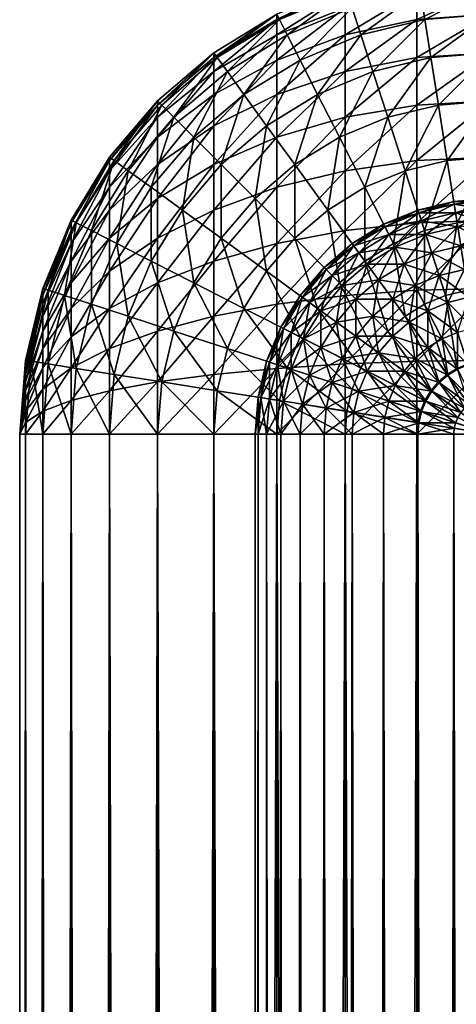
# Model space of a CAD drawing. Header units: inches. Extents: x 0 to 88, y -93 to 0.
# Tile 5 of 183: x 0 to 1.9, y -6.4 to -2.2. Entities that reach past the tile are written whole.
import ezdxf

# ---------------------------------------------------------------- set-up
doc = ezdxf.new("R2010")
doc.units = ezdxf.units.IN
doc.header["$MEASUREMENT"] = 0
doc.layers.get('0').update_dxf_attribs({"true_color": 0x5890e1})

msp = doc.modelspace()

# ---------------------------------------------------------------- meshes
at = {"color": 46, "true_color": 0x866e08}
mesh = msp.add_polyface(dxfattribs=at)
corners = [(1.7469, -2.4019, 0.8244), (1.5, -2.4612, 0.8244), (1.7212, -2.2399, 1.092), (2, -2.382, 0.8244), (2, -2.218, 1.092), (2, -2.0979, 1.382), (1.7024, -2.1213, 1.382), (1.4493, -2.3052, 1.092), (1.4122, -2.191, 1.382), (1.191, -2.4122, 1.092), (1.1365, -2.3052, 1.382), (0.9526, -2.5583, 1.092), (1.691, -2.0489, 1.6871), (1.3896, -2.1213, 1.6871), (1.1032, -2.2399, 1.6871), (0.882, -2.4612, 1.382), (0.8389, -2.4019, 1.6871), (1.6871, -2.0246, 2), (1.382, -2.0979, 2), (1.092, -2.218, 2), (0.8244, -2.382, 2), (1.382, -2.0979, 58), (1.092, -2.218, 58), (0.8244, -2.382, 58), (0.8244, -2.4019, 58.2531), (0.8244, -2.4612, 58.5), (1.092, -2.2399, 58.2788), (1.092, -2.3052, 58.5507), (0.8244, -2.5583, 58.7346), (1.092, -2.4122, 58.809), (1.382, -2.1213, 58.2976), (1.382, -2.191, 58.5878), (1.382, -2.3052, 58.8635), (1.092, -2.5583, 59.0474), (1.6871, -2.0489, 58.309), (1.6871, -2.1213, 58.6104), (1.6871, -2.2399, 58.8968), (1.382, -2.4612, 59.118), (1.6871, -2.4019, 59.1611), (2, -2.0979, 58.618), (2, -2.218, 58.908), (2, -2.382, 59.1756)]
mesh.append_faces([[corners[k] for k in face] for face in [(0, 1, 2), (3, 0, 4), (4, 0, 2), (4, 2, 5), (6, 7, 8), (8, 7, 9), (8, 9, 10), (10, 9, 11), (12, 6, 8), (12, 8, 13), (13, 8, 10), (13, 10, 14), (14, 10, 15), (14, 15, 16), (17, 13, 18), (18, 13, 14), (18, 14, 19), (19, 14, 16), (19, 16, 20), (6, 5, 2), (6, 2, 7), (7, 2, 1), (21, 18, 19), (21, 19, 22), (22, 19, 20), (22, 20, 23), (24, 25, 26), (23, 24, 22), (22, 24, 26), (22, 26, 21), (27, 28, 29), (30, 27, 31), (31, 27, 29), (31, 29, 32), (32, 29, 33), (34, 30, 31), (34, 31, 35), (35, 31, 32), (35, 32, 36), (36, 32, 37), (36, 37, 38), (39, 35, 36), (39, 36, 40), (40, 36, 38), (40, 38, 41), (30, 21, 26), (30, 26, 27), (27, 26, 25)]], dxfattribs={"color": 46})
mesh = msp.add_polyface(dxfattribs=at)
corners = [(2, -3, 2), (2, -3, 58), (1.8436, -3.0123, 2), (1.4663, -2.9526, 0.382), (1.309, -3.0489, 0.382), (1.358, -2.7399, 0.5858), (1.6367, -2.882, 0.382), (1.563, -2.655, 0.5858), (1.5, -2.4612, 0.8244), (1.8161, -2.8389, 0.382), (1.7194, -3.1365, 0.218), (1.7788, -2.6032, 0.5858), (1.7469, -2.4019, 0.8244), (1.2654, -2.5583, 0.8244), (1.1687, -2.8559, 0.5858), (1.0489, -2.691, 0.8244), (1, -3, 0.5858), (0.8559, -2.8559, 0.8244), (2, -3.092, 0.218), (1.858, -3.1032, 0.218), (2, -2.8244, 0.382), (2, -2.5858, 0.5858), (2, -2.382, 0.8244), (1.4493, -2.3052, 1.092), (1.191, -2.4122, 1.092), (0.9526, -2.5583, 1.092), (1.1365, -2.3052, 1.382), (0.882, -2.4612, 1.382), (1.092, -2.4122, 58.809), (0.8244, -2.691, 58.9511), (1.092, -2.5583, 59.0474), (0.8244, -2.8559, 59.1441), (1.092, -2.7399, 59.2601), (0.8244, -3.0489, 59.309), (1.092, -2.9526, 59.4417), (1.382, -2.3052, 58.8635), (1.382, -2.4612, 59.118), (1.382, -2.655, 59.345), (1.382, -2.882, 59.5388), (1.6871, -2.4019, 59.1611), (1.6871, -2.6032, 59.3968), (1.6871, -2.8389, 59.5981), (1.382, -3.1365, 59.6948), (2, -2.382, 59.1756), (2, -2.5858, 59.4142), (2, -2.8244, 59.618), (1.6871, -3.1032, 59.7601), (2, -3.092, 59.782), (1.092, -2.3052, 58.5507), (0.8244, -2.4612, 58.5), (0.8244, -2.5583, 58.7346)]
mesh.append_faces([[corners[k] for k in face] for face in [(0, 1, 2), (3, 4, 5), (6, 3, 7), (7, 3, 5), (7, 5, 8), (9, 10, 6), (9, 6, 11), (11, 6, 7), (11, 7, 12), (12, 7, 8), (13, 14, 15), (15, 14, 16), (15, 16, 17), (18, 19, 20), (20, 19, 9), (20, 9, 21), (21, 9, 11), (21, 11, 22), (22, 11, 12), (23, 13, 24), (24, 13, 15), (24, 15, 25), (25, 15, 17), (26, 25, 27), (23, 8, 13), (13, 8, 5), (13, 5, 14), (14, 5, 4), (28, 29, 30), (30, 31, 32), (32, 33, 34), (35, 30, 36), (36, 30, 32), (36, 32, 37), (37, 32, 34), (37, 34, 38), (39, 36, 37), (39, 37, 40), (40, 37, 38), (40, 38, 41), (41, 38, 42), (43, 39, 40), (43, 40, 44), (44, 40, 41), (44, 41, 45), (45, 41, 46), (45, 46, 47), (48, 49, 50)]], dxfattribs={"color": 46})
mesh = msp.add_polyface(dxfattribs=at)
corners = [(0.9526, -2.5583, 1.092), (0.8559, -2.8559, 0.8244), (0.7399, -2.7399, 1.092), (0.691, -3.0489, 0.8244), (0.5583, -2.9526, 1.092), (0.882, -2.4612, 1.382), (0.655, -2.655, 1.382), (0.4612, -2.882, 1.382), (0.8389, -2.4019, 1.6871), (0.6032, -2.6032, 1.6871), (0.4019, -2.8389, 1.6871), (0.3052, -3.1365, 1.382), (0.8244, -2.382, 2), (0.5858, -2.5858, 2), (0.382, -2.8244, 2), (0.2399, -3.1032, 1.6871), (0.218, -3.092, 2), (0.8244, -2.382, 58), (0.5858, -2.5858, 58), (0.382, -2.8244, 58), (0.218, -3.092, 58), (0.382, -2.9526, 58.5337), (0.382, -3.0489, 58.691), (0.5858, -2.7399, 58.642), (0.382, -2.882, 58.3633), (0.5858, -2.655, 58.437), (0.8244, -2.4612, 58.5), (0.382, -2.8389, 58.1839), (0.218, -3.1365, 58.2806), (0.5858, -2.6032, 58.2212), (0.8244, -2.4019, 58.2531), (0.8244, -2.5583, 58.7346), (0.5858, -2.8559, 58.8313), (0.8244, -2.691, 58.9511), (0.5858, -3, 59), (0.8244, -2.8559, 59.1441), (0.218, -3.1032, 58.142), (1.092, -2.4122, 58.809), (1.092, -2.5583, 59.0474), (1.092, -2.7399, 59.2601), (0.8244, -3.0489, 59.309)]
mesh.append_faces([[corners[k] for k in face] for face in [(0, 1, 2), (2, 1, 3), (2, 3, 4), (5, 0, 2), (5, 2, 6), (6, 2, 4), (6, 4, 7), (8, 5, 6), (8, 6, 9), (9, 6, 7), (9, 7, 10), (10, 7, 11), (12, 8, 9), (12, 9, 13), (13, 9, 10), (13, 10, 14), (14, 10, 15), (14, 15, 16), (17, 12, 13), (17, 13, 18), (18, 13, 14), (18, 14, 19), (19, 14, 16), (19, 16, 20), (21, 22, 23), (24, 21, 25), (25, 21, 23), (25, 23, 26), (27, 28, 24), (27, 24, 29), (29, 24, 25), (29, 25, 30), (30, 25, 26), (31, 32, 33), (33, 32, 34), (33, 34, 35), (20, 36, 19), (19, 36, 27), (19, 27, 18), (18, 27, 29), (18, 29, 17), (17, 29, 30), (37, 31, 33), (38, 33, 35), (39, 35, 40), (31, 26, 23), (31, 23, 32), (32, 23, 22)]], dxfattribs={"color": 46})
mesh = msp.add_polyface(dxfattribs=at)
corners = [(0.8559, -3.1687, 0.5858), (1.0489, -3.309, 0.382), (0.9526, -3.4663, 0.382), (0.7399, -3.358, 0.5858), (0.8559, -2.8559, 0.8244), (1, -3, 0.5858), (0.691, -3.0489, 0.8244), (0.5583, -3.2654, 0.8244), (0.5583, -2.9526, 1.092), (0.4122, -3.191, 1.092), (0.4612, -3.5, 0.8244), (0.4612, -2.882, 1.382), (0.3052, -3.1365, 1.382), (0.3052, -3.4493, 1.092), (0.191, -3.4122, 1.382), (0.4019, -2.8389, 1.6871), (0.2399, -3.1032, 1.6871), (0.1213, -3.3896, 1.6871), (0.218, -3.092, 2), (0.0979, -3.382, 2), (0.218, -3.092, 58), (0.0979, -3.382, 58), (0.218, -3.2654, 58.5337), (0.218, -3.358, 58.642), (0.382, -3.0489, 58.691), (0.218, -3.191, 58.4122), (0.0979, -3.5, 58.3633), (0.382, -2.9526, 58.5337), (0.382, -3.1687, 58.8313), (0.218, -3.4663, 58.7346), (0.382, -3.309, 58.9511), (0.0979, -3.4122, 58.191), (0.0979, -3.4493, 58.2806), (0.218, -3.1365, 58.2806), (0.382, -2.882, 58.3633), (0.5858, -2.8559, 58.8313), (0.5858, -3, 59), (0.5858, -3.1687, 59.1441), (0.382, -3.4663, 59.0474), (0.5858, -3.358, 59.2601), (0.0979, -3.3896, 58.0967), (0.218, -3.1032, 58.142), (0.382, -2.8389, 58.1839), (0.8244, -2.8559, 59.1441), (0.8244, -3.0489, 59.309), (0.8244, -3.2654, 59.4417), (1.092, -2.9526, 59.4417), (1.092, -3.191, 59.5878), (0.8244, -3.5, 59.5388)]
mesh.append_faces([[corners[k] for k in face] for face in [(0, 1, 2), (0, 2, 3), (4, 5, 0), (4, 0, 6), (6, 0, 3), (6, 3, 7), (8, 6, 7), (8, 7, 9), (9, 7, 10), (11, 8, 9), (11, 9, 12), (12, 9, 13), (12, 13, 14), (15, 12, 16), (16, 12, 14), (16, 14, 17), (18, 16, 17), (18, 17, 19), (20, 18, 19), (20, 19, 21), (22, 23, 24), (25, 26, 22), (25, 22, 27), (27, 22, 24), (28, 29, 30), (31, 32, 33), (33, 32, 25), (33, 25, 34), (34, 25, 27), (35, 28, 36), (36, 28, 30), (36, 30, 37), (37, 30, 38), (37, 38, 39), (40, 31, 41), (41, 31, 33), (41, 33, 42), (43, 36, 37), (43, 37, 44), (44, 37, 39), (44, 39, 45), (21, 40, 20), (20, 40, 41), (46, 44, 45), (47, 45, 48), (35, 24, 28), (28, 24, 23), (28, 23, 29)]], dxfattribs={"color": 46})
mesh = msp.add_polyface(dxfattribs=at)
corners = [(1.679, -3.37, 58.7071), (1.5245, -3.3455, 58.5878), (1.6327, -3.2792, 58.5878), (1.4763, -3.2792, 58.454), (1.5955, -3.2061, 58.454), (1.441, -3.2306, 58.309), (1.5682, -3.1526, 58.309), (1.4195, -3.2009, 58.1564), (1.5516, -3.12, 58.1564), (1.7815, -3.3275, 58.7071), (1.75, -3.2306, 58.5878), (1.7247, -3.1526, 58.454), (1.7061, -3.0955, 58.309), (1.6948, -3.0607, 58.1564), (1.546, -3.109, 58), (1.691, -3.0489, 58), (1.8512, -3.0607, 58.309), (1.8455, -3.0245, 58.1564), (1.7247, -3.1526, 1.546), (1.8512, -3.0607, 1.691), (1.7061, -3.0955, 1.691), (1.8455, -3.0245, 1.8436), (1.6948, -3.0607, 1.8436), (1.8436, -3.0123, 2), (1.691, -3.0489, 2), (1.6327, -3.2792, 1.4122), (1.5955, -3.2061, 1.546), (1.5682, -3.1526, 1.691), (1.5516, -3.12, 1.8436), (1.546, -3.109, 2), (1.5844, -3.4279, 1.2929), (1.5245, -3.3455, 1.4122), (1.4763, -3.2792, 1.546), (1.441, -3.2306, 1.691), (1.4195, -3.2009, 1.8436), (1.7815, -3.3275, 1.2929), (1.75, -3.2306, 1.4122), (1.679, -3.37, 1.2929), (1.8436, -3.0123, 58), (1.5878, -3.191, 0.218), (1.6367, -3.5, 0.0979), (1.4663, -3.2654, 0.218), (1.4663, -2.9526, 0.382), (1.809, -3.4122, 0.0979), (1.7194, -3.4493, 0.0979), (1.7194, -3.1365, 0.218), (1.6367, -2.882, 0.382), (1.6871, -2.8389, 59.5981), (1.382, -3.1365, 59.6948), (1.6871, -3.1032, 59.7601), (1.382, -3.4122, 59.809), (1.6871, -3.3896, 59.8787)]
mesh.append_faces([[corners[k] for k in face] for face in [(0, 1, 2), (2, 1, 3), (2, 3, 4), (4, 5, 6), (6, 7, 8), (9, 0, 2), (9, 2, 10), (10, 2, 4), (10, 4, 11), (11, 4, 6), (11, 6, 12), (12, 6, 8), (12, 8, 13), (13, 8, 14), (13, 14, 15), (16, 12, 13), (17, 13, 15), (18, 19, 20), (20, 21, 22), (22, 23, 24), (25, 18, 26), (26, 18, 20), (26, 20, 27), (27, 20, 22), (27, 22, 28), (28, 22, 24), (28, 24, 29), (30, 25, 31), (31, 25, 26), (31, 26, 32), (32, 26, 27), (33, 27, 28), (34, 28, 29), (35, 36, 37), (36, 18, 25), (36, 25, 37), (37, 25, 30), (24, 38, 15), (24, 15, 29), (29, 15, 14), (39, 40, 41), (39, 41, 42), (43, 44, 45), (45, 44, 39), (45, 39, 46), (46, 39, 42), (47, 48, 49), (49, 50, 51)]], dxfattribs={"color": 46})
mesh = msp.add_polyface(dxfattribs=at)
corners = [(1.908, -3.4195, 58.809), (1.7815, -3.3275, 58.7071), (1.8894, -3.3016, 58.7071), (1.75, -3.2306, 58.5878), (1.8734, -3.2009, 58.5878), (1.7247, -3.1526, 58.454), (1.8606, -3.12, 58.454), (1.7061, -3.0955, 58.309), (1.8512, -3.0607, 58.309), (1.6948, -3.0607, 58.1564), (1.8455, -3.0245, 58.1564), (1.691, -3.0489, 58), (1.8436, -3.0123, 58), (2, -3.4122, 58.809), (2, -3.2929, 58.7071), (2, -3.191, 58.5878), (2, -3.109, 58.454), (2, -3.0489, 58.309), (2, -3.0123, 58.1564), (2, -3, 58), (2, -3, 2), (1.8436, -3.0123, 2), (1.8455, -3.0245, 1.8436), (2, -3.0123, 1.8436), (1.8512, -3.0607, 1.691), (2, -3.0489, 1.691), (1.7061, -3.0955, 1.691), (1.6948, -3.0607, 1.8436), (1.8606, -3.12, 1.546), (2, -3.109, 1.546), (1.8734, -3.2009, 1.4122), (2, -3.191, 1.4122), (1.8894, -3.3016, 1.2929), (2, -3.2929, 1.2929), (1.908, -3.4195, 1.191), (1.7815, -3.3275, 1.2929), (1.8184, -3.441, 1.191), (1.75, -3.2306, 1.4122), (1.7247, -3.1526, 1.546), (1.691, -3.0489, 2), (1.9033, -3.3896, 0.0979), (1.809, -3.4122, 0.0979), (1.858, -3.1032, 0.218), (1.7194, -3.1365, 0.218), (1.8161, -2.8389, 0.382), (2, -3.382, 0.0979), (2, -3.092, 0.218), (2, -3.092, 59.782), (1.6871, -3.1032, 59.7601), (1.6871, -3.3896, 59.8787), (2, -3.382, 59.9021)]
mesh.append_faces([[corners[k] for k in face] for face in [(0, 1, 2), (2, 1, 3), (2, 3, 4), (4, 3, 5), (4, 5, 6), (6, 5, 7), (6, 7, 8), (8, 9, 10), (10, 11, 12), (13, 2, 14), (14, 2, 4), (14, 4, 15), (15, 4, 6), (15, 6, 16), (16, 6, 8), (16, 8, 17), (17, 8, 10), (17, 10, 18), (18, 10, 12), (18, 12, 19), (20, 21, 22), (20, 22, 23), (23, 22, 24), (23, 24, 25), (26, 24, 22), (27, 22, 21), (28, 29, 25), (30, 31, 29), (32, 33, 31), (33, 32, 34), (31, 30, 32), (32, 30, 35), (32, 35, 36), (29, 28, 30), (30, 28, 37), (30, 37, 35), (25, 24, 28), (28, 24, 38), (28, 38, 37), (21, 19, 12), (21, 12, 39), (40, 41, 42), (42, 41, 43), (42, 43, 44), (45, 40, 46), (46, 40, 42), (47, 48, 49), (47, 49, 50)]], dxfattribs={"color": 46})
mesh = msp.add_polyface(dxfattribs=at)
corners = [(1.3275, -3.3275, 58.309), (1.2009, -3.4195, 58.1564), (1.3016, -3.3016, 58.1564), (1.191, -3.4122, 58), (1.2929, -3.2929, 58), (1.5245, -3.3455, 58.5878), (1.37, -3.37, 58.454), (1.4763, -3.2792, 58.454), (1.441, -3.2306, 58.309), (1.4195, -3.2009, 58.1564), (1.4122, -3.191, 58), (1.5955, -3.2061, 58.454), (1.5682, -3.1526, 58.309), (1.5516, -3.12, 58.1564), (1.546, -3.109, 58), (1.4763, -3.2792, 1.546), (1.5682, -3.1526, 1.691), (1.441, -3.2306, 1.691), (1.5516, -3.12, 1.8436), (1.4195, -3.2009, 1.8436), (1.546, -3.109, 2), (1.4122, -3.191, 2), (1.4279, -3.4279, 1.4122), (1.5245, -3.3455, 1.4122), (1.37, -3.37, 1.546), (1.3275, -3.3275, 1.691), (1.3016, -3.3016, 1.8436), (1.2929, -3.2929, 2), (1.2306, -3.441, 1.691), (1.2009, -3.4195, 1.8436), (1.191, -3.4122, 2), (1.4663, -3.2654, 0.218), (1.358, -3.358, 0.218), (1.309, -3.0489, 0.382), (1.4663, -2.9526, 0.382), (1.1687, -3.1687, 0.382), (1.2654, -3.4663, 0.218), (1.0489, -3.309, 0.382), (1.1687, -2.8559, 0.5858), (1, -3, 0.5858), (0.8559, -3.1687, 0.5858), (1.092, -2.9526, 59.4417), (0.8244, -3.2654, 59.4417), (1.092, -3.191, 59.5878), (1.382, -2.882, 59.5388), (1.382, -3.1365, 59.6948), (1.092, -3.4493, 59.6948), (1.382, -3.4122, 59.809), (1.6871, -3.1032, 59.7601)]
mesh.append_faces([[corners[k] for k in face] for face in [(0, 1, 2), (2, 3, 4), (5, 6, 7), (7, 6, 0), (7, 0, 8), (8, 0, 2), (8, 2, 9), (9, 2, 4), (9, 4, 10), (11, 7, 8), (12, 8, 9), (13, 9, 10), (13, 10, 14), (15, 16, 17), (17, 18, 19), (19, 20, 21), (22, 23, 15), (22, 15, 24), (24, 15, 17), (24, 17, 25), (25, 17, 19), (25, 19, 26), (26, 19, 21), (26, 21, 27), (28, 25, 26), (29, 26, 27), (29, 27, 30), (20, 14, 21), (21, 14, 10), (21, 10, 27), (27, 10, 4), (27, 4, 30), (30, 4, 3), (31, 32, 33), (34, 31, 33), (35, 36, 37), (38, 35, 39), (39, 35, 37), (39, 37, 40), (38, 33, 35), (35, 33, 32), (35, 32, 36), (41, 42, 43), (44, 41, 43), (44, 43, 45), (45, 43, 46), (45, 46, 47), (48, 45, 47)]], dxfattribs={"color": 46})
mesh = msp.add_polyface(dxfattribs=at)
corners = [(0.1213, -3.7024, 1.382), (0.218, -4, 1.092), (0.0979, -4, 1.382), (0.1213, -3.3896, 1.6871), (0.191, -3.4122, 1.382), (0.0489, -3.691, 1.6871), (0.0246, -4, 1.6871), (0.0979, -3.382, 2), (0.0246, -3.6871, 2), (0, -4, 2), (0.0979, -3.382, 58), (0.0246, -3.6871, 58), (0, -4, 58), (0.0979, -3.6367, 58.5), (0.0246, -3.8161, 58.2531), (0.0246, -3.858, 58.2788), (0.0246, -3.7788, 58.2212), (0.0979, -3.563, 58.437), (0.218, -3.358, 58.642), (0.0246, -3.7469, 58.1839), (0.0979, -3.7194, 58.5507), (0.0246, -3.9033, 58.2976), (0.0979, -3.809, 58.5878), (0.0246, -3.9511, 58.309), (0.0979, -3.9033, 58.6104), (0.0979, -3.5, 58.3633), (0.218, -3.2654, 58.5337), (0.0246, -3.7212, 58.142), (0.218, -3.4663, 58.7346), (0.218, -3.5878, 58.809), (0.218, -3.7194, 58.8635), (0.218, -3.858, 58.8968), (0.0979, -3.4493, 58.2806), (0.218, -3.191, 58.4122), (0.0246, -3.7024, 58.0967), (0.0979, -3.4122, 58.191), (0.0246, -3.691, 58.0489), (0.0979, -3.3896, 58.0967)]
mesh.append_faces([[corners[k] for k in face] for face in [(0, 1, 2), (3, 4, 0), (3, 0, 5), (5, 0, 2), (5, 2, 6), (7, 3, 5), (7, 5, 8), (8, 5, 6), (8, 6, 9), (10, 7, 8), (10, 8, 11), (11, 8, 9), (11, 9, 12), (13, 14, 15), (15, 14, 12), (16, 12, 14), (16, 14, 17), (17, 14, 13), (17, 13, 18), (19, 12, 16), (20, 21, 22), (22, 21, 23), (22, 23, 24), (19, 16, 25), (25, 16, 17), (25, 17, 26), (26, 17, 18), (27, 12, 19), (28, 20, 29), (29, 20, 22), (29, 22, 30), (30, 22, 24), (30, 24, 31), (27, 19, 32), (32, 19, 25), (32, 25, 33), (34, 12, 27), (34, 27, 35), (35, 27, 32), (36, 12, 34), (36, 34, 37), (37, 34, 35), (11, 12, 36), (11, 36, 10), (10, 36, 37), (28, 13, 20), (20, 13, 15), (20, 15, 21)]], dxfattribs={"color": 46})
mesh = msp.add_polyface(dxfattribs=at)
corners = [(1, -4, 58), (1.0123, -3.8436, 58), (1.0245, -3.8455, 58.1564), (1.0123, -4, 1.8436), (1.0245, -3.8455, 1.8436), (1.0123, -3.8436, 2), (1.0489, -3.691, 58), (1, -4, 2), (0.9526, -3.4663, 0.382), (1.1365, -3.7194, 0.218), (0.882, -3.6367, 0.382), (1.1032, -3.858, 0.218), (0.8389, -3.8161, 0.382), (1.092, -4, 0.218), (0.7399, -3.358, 0.5858), (0.655, -3.563, 0.5858), (0.6032, -3.7788, 0.5858), (0.8244, -4, 0.382), (0.5583, -3.2654, 0.8244), (0.4612, -3.5, 0.8244), (0.4019, -3.7469, 0.8244), (0.5858, -4, 0.5858), (0.4122, -3.191, 1.092), (0.3052, -3.4493, 1.092), (0.2399, -3.7212, 1.092), (0.382, -4, 0.8244), (0.218, -4, 1.092), (0.191, -3.4122, 1.382), (0.1213, -3.7024, 1.382), (0.382, -3.309, 58.9511), (0.218, -3.4663, 58.7346), (0.218, -3.5878, 58.809), (0.382, -3.4663, 59.0474), (0.218, -3.7194, 58.8635), (0.382, -3.6367, 59.118), (0.218, -3.858, 58.8968), (0.382, -3.8161, 59.1611), (0.218, -4, 58.908), (0.5858, -3.358, 59.2601), (0.5858, -3.563, 59.345), (0.5858, -3.7788, 59.3968), (0.382, -4, 59.1756), (0.8244, -3.2654, 59.4417), (0.8244, -3.5, 59.5388), (0.8244, -3.7469, 59.5981), (0.5858, -4, 59.4142), (1.092, -3.191, 59.5878), (1.092, -3.4493, 59.6948), (1.092, -3.7212, 59.7601), (0.8244, -4, 59.618), (1.092, -4, 59.782), (0.218, -3.358, 58.642), (0.0979, -3.6367, 58.5)]
mesh.append_faces([[corners[k] for k in face] for face in [(0, 1, 2), (3, 4, 5), (5, 6, 1), (5, 1, 7), (8, 9, 10), (10, 11, 12), (12, 11, 13), (14, 8, 10), (14, 10, 15), (15, 10, 12), (15, 12, 16), (16, 12, 17), (18, 14, 15), (18, 15, 19), (19, 15, 16), (19, 16, 20), (20, 16, 21), (22, 19, 23), (23, 19, 20), (23, 20, 24), (24, 20, 25), (24, 25, 26), (27, 23, 24), (27, 24, 28), (28, 24, 26), (29, 30, 31), (29, 31, 32), (32, 31, 33), (32, 33, 34), (34, 33, 35), (34, 35, 36), (36, 35, 37), (38, 32, 34), (38, 34, 39), (39, 34, 36), (39, 36, 40), (40, 36, 41), (42, 38, 39), (42, 39, 43), (43, 39, 40), (43, 40, 44), (44, 40, 45), (46, 43, 47), (47, 43, 44), (47, 44, 48), (48, 44, 49), (48, 49, 50), (30, 51, 52)]], dxfattribs={"color": 46})
mesh = msp.add_polyface(dxfattribs=at)
corners = [(1.5844, -3.5844, 58.809), (1.4279, -3.5844, 58.7071), (1.5, -3.5, 58.7071), (1.3455, -3.5245, 58.5878), (1.4279, -3.4279, 58.5878), (1.7332, -3.6327, 58.891), (1.6545, -3.5245, 58.809), (1.5844, -3.4279, 58.7071), (1.5245, -3.3455, 58.5878), (1.37, -3.37, 58.454), (1.7939, -3.5955, 58.891), (1.7332, -3.4763, 58.809), (1.679, -3.37, 58.7071), (1.8184, -3.441, 58.809), (1.7815, -3.3275, 58.7071), (1.37, -3.679, 58.7071), (1.5245, -3.6545, 58.809), (1.679, -3.679, 58.891), (1.5844, -3.5844, 1.191), (1.5844, -3.4279, 1.2929), (1.5, -3.5, 1.2929), (1.5245, -3.3455, 1.4122), (1.4279, -3.4279, 1.4122), (1.6327, -3.7332, 1.109), (1.5245, -3.6545, 1.191), (1.4279, -3.5844, 1.2929), (1.3455, -3.5245, 1.4122), (1.4763, -3.7332, 1.191), (1.37, -3.679, 1.2929), (1.7939, -3.5955, 1.109), (1.7332, -3.4763, 1.191), (1.7332, -3.6327, 1.109), (1.7815, -3.3275, 1.2929), (1.679, -3.37, 1.2929), (1.6545, -3.5245, 1.191), (1.679, -3.679, 1.109), (1.563, -3.563, 0.0979), (1.5, -3.6367, 0.0979), (1.358, -3.358, 0.218), (1.6367, -3.5, 0.0979), (1.7788, -3.7788, 0.0246), (1.4663, -3.2654, 0.218), (1.7194, -3.4493, 0.0979), (1.8161, -3.7469, 0.0246), (1.5878, -3.191, 0.218), (1.2654, -3.4663, 0.218), (1.4493, -3.7194, 0.0979), (1.6871, -3.3896, 59.8787), (1.382, -3.4122, 59.809), (1.382, -3.7024, 59.8787), (1.6871, -3.691, 59.9511)]
mesh.append_faces([[corners[k] for k in face] for face in [(0, 1, 2), (2, 1, 3), (2, 3, 4), (5, 0, 6), (6, 0, 2), (6, 2, 7), (7, 2, 4), (7, 4, 8), (8, 4, 9), (10, 5, 6), (10, 6, 11), (11, 6, 7), (11, 7, 12), (12, 7, 8), (13, 11, 12), (13, 12, 14), (15, 1, 16), (16, 1, 0), (16, 0, 17), (17, 0, 5), (18, 19, 20), (20, 19, 21), (20, 21, 22), (23, 18, 24), (24, 18, 20), (24, 20, 25), (25, 20, 22), (25, 22, 26), (27, 24, 25), (28, 25, 26), (29, 30, 31), (32, 33, 30), (30, 33, 34), (30, 34, 31), (31, 34, 35), (33, 19, 34), (34, 19, 18), (34, 18, 35), (35, 18, 23), (36, 37, 38), (39, 40, 36), (39, 36, 41), (41, 36, 38), (42, 43, 39), (42, 39, 44), (45, 37, 46), (47, 48, 49), (47, 49, 50)]], dxfattribs={"color": 46})
mesh = msp.add_polyface(dxfattribs=at)
corners = [(1.2061, -3.5955, 58.454), (1.0955, -3.7061, 58.309), (1.1526, -3.5682, 58.309), (1.0607, -3.6948, 58.1564), (1.12, -3.5516, 58.1564), (1.0489, -3.691, 58), (1.109, -3.546, 58), (1.4279, -3.5844, 58.7071), (1.2792, -3.6327, 58.5878), (1.3455, -3.5245, 58.5878), (1.2792, -3.4763, 58.454), (1.2306, -3.441, 58.309), (1.2009, -3.4195, 58.1564), (1.191, -3.4122, 58), (1.4279, -3.4279, 58.5878), (1.37, -3.37, 58.454), (1.3275, -3.3275, 58.309), (1.3016, -3.3016, 58.1564), (1.37, -3.679, 58.7071), (1.3455, -3.5245, 1.4122), (1.4279, -3.4279, 1.4122), (1.37, -3.37, 1.546), (1.2792, -3.4763, 1.546), (1.3275, -3.3275, 1.691), (1.2306, -3.441, 1.691), (1.3016, -3.3016, 1.8436), (1.2009, -3.4195, 1.8436), (1.37, -3.679, 1.2929), (1.2792, -3.6327, 1.4122), (1.2061, -3.5955, 1.546), (1.1526, -3.5682, 1.691), (1.12, -3.5516, 1.8436), (1.191, -3.4122, 2), (1.109, -3.546, 2), (1.1526, -3.7247, 1.546), (1.0955, -3.7061, 1.691), (1.0607, -3.6948, 1.8436), (1.0489, -3.691, 2), (1.2654, -3.4663, 0.218), (1.4493, -3.7194, 0.0979), (1.191, -3.5878, 0.218), (1.0489, -3.309, 0.382), (0.9526, -3.4663, 0.382), (1.1365, -3.7194, 0.218), (1.358, -3.358, 0.218), (1.5, -3.6367, 0.0979), (1.382, -3.4122, 59.809), (1.092, -3.4493, 59.6948), (1.092, -3.7212, 59.7601), (1.382, -3.7024, 59.8787)]
mesh.append_faces([[corners[k] for k in face] for face in [(0, 1, 2), (2, 3, 4), (4, 5, 6), (7, 8, 9), (9, 8, 0), (9, 0, 10), (10, 0, 2), (10, 2, 11), (11, 2, 4), (11, 4, 12), (12, 4, 6), (12, 6, 13), (14, 9, 10), (14, 10, 15), (15, 10, 11), (15, 11, 16), (16, 11, 12), (17, 12, 13), (18, 8, 7), (19, 20, 21), (19, 21, 22), (22, 21, 23), (22, 23, 24), (24, 25, 26), (27, 19, 28), (28, 19, 22), (28, 22, 29), (29, 22, 24), (29, 24, 30), (30, 24, 26), (30, 26, 31), (31, 26, 32), (31, 32, 33), (34, 29, 30), (35, 30, 31), (36, 31, 33), (36, 33, 37), (32, 13, 33), (33, 13, 6), (33, 6, 37), (37, 6, 5), (38, 39, 40), (41, 38, 40), (41, 40, 42), (42, 40, 43), (38, 44, 45), (46, 47, 48), (46, 48, 49)]], dxfattribs={"color": 46})
mesh = msp.add_polyface(dxfattribs=at)
corners = [(1.8597, -3.7247, 58.9511), (1.7332, -3.6327, 58.891), (1.7939, -3.5955, 58.891), (1.9045, -3.7061, 58.9511), (1.8597, -3.5682, 58.891), (1.7332, -3.4763, 58.809), (1.8184, -3.441, 58.809), (1.7061, -3.9045, 58.9511), (1.7247, -3.8597, 58.9511), (1.8606, -3.929, 58.9877), (1.8734, -3.9081, 58.9877), (1.75, -3.8184, 58.9511), (1.8894, -3.8894, 58.9877), (1.7815, -3.7815, 58.9511), (1.908, -3.8734, 58.9877), (1.8184, -3.75, 58.9511), (1.929, -3.8606, 58.9877), (1.929, -3.5516, 58.891), (1.908, -3.4195, 58.809), (1.7815, -3.3275, 58.7071), (1.8512, -3.9517, 1.0123), (1.7247, -3.8597, 1.0489), (1.7061, -3.9045, 1.0489), (1.9045, -3.7061, 1.0489), (1.8597, -3.5682, 1.109), (1.8597, -3.7247, 1.0489), (1.908, -3.4195, 1.191), (1.8894, -3.3016, 1.2929), (1.8184, -3.441, 1.191), (1.7939, -3.5955, 1.109), (1.8184, -3.75, 1.0489), (1.908, -3.8734, 1.0123), (1.8894, -3.8894, 1.0123), (1.7815, -3.3275, 1.2929), (1.7332, -3.4763, 1.191), (1.7332, -3.6327, 1.109), (1.7815, -3.7815, 1.0489), (1.8734, -3.9081, 1.0123), (1.75, -3.8184, 1.0489), (1.8606, -3.929, 1.0123), (1.7212, -3.858, 0.0246), (1.7469, -3.8161, 0.0246), (2, -4), (1.7788, -3.7788, 0.0246), (1.8161, -3.7469, 0.0246), (1.858, -3.7212, 0.0246), (1.7194, -3.4493, 0.0979), (1.9033, -3.7024, 0.0246), (1.809, -3.4122, 0.0979), (1.9033, -3.3896, 0.0979), (2, -3.382, 59.9021), (1.6871, -3.3896, 59.8787), (1.6871, -3.691, 59.9511), (2, -3.6871, 59.9754), (1.6871, -4, 59.9754), (2, -4, 60)]
mesh.append_faces([[corners[k] for k in face] for face in [(0, 1, 2), (3, 0, 2), (3, 2, 4), (4, 2, 5), (4, 5, 6), (7, 8, 9), (9, 8, 10), (8, 11, 10), (10, 11, 12), (11, 13, 12), (12, 13, 14), (13, 15, 14), (14, 15, 16), (17, 4, 6), (17, 6, 18), (18, 6, 19), (15, 1, 0), (15, 0, 16), (20, 21, 22), (23, 24, 25), (26, 27, 28), (26, 28, 24), (24, 28, 29), (24, 29, 25), (25, 29, 30), (25, 30, 31), (31, 30, 32), (28, 33, 34), (28, 34, 29), (29, 35, 30), (30, 35, 36), (30, 36, 32), (32, 36, 37), (36, 38, 37), (37, 38, 39), (38, 21, 39), (40, 41, 42), (43, 42, 41), (44, 42, 43), (45, 42, 44), (45, 44, 46), (47, 45, 48), (48, 45, 46), (49, 47, 48), (50, 51, 52), (50, 52, 53), (53, 52, 54), (53, 54, 55)]], dxfattribs={"color": 46})
mesh = msp.add_polyface(dxfattribs=at)
corners = [(1.5516, -3.929, 58.891), (1.4195, -3.9081, 58.809), (1.5682, -3.8597, 58.891), (1.7061, -3.9045, 58.9511), (1.7247, -3.8597, 58.9511), (1.3016, -3.8894, 58.7071), (1.441, -3.8184, 58.809), (1.5955, -3.7939, 58.891), (1.75, -3.8184, 58.9511), (1.3275, -3.7815, 58.7071), (1.4763, -3.7332, 58.809), (1.6327, -3.7332, 58.891), (1.7815, -3.7815, 58.9511), (1.37, -3.679, 58.7071), (1.5245, -3.6545, 58.809), (1.679, -3.679, 58.891), (1.8184, -3.75, 58.9511), (1.7332, -3.6327, 58.891), (1.7247, -3.8597, 1.0489), (1.6327, -3.7332, 1.109), (1.5955, -3.7939, 1.109), (1.5245, -3.6545, 1.191), (1.4763, -3.7332, 1.191), (1.4279, -3.5844, 1.2929), (1.37, -3.679, 1.2929), (1.7061, -3.9045, 1.0489), (1.5682, -3.8597, 1.109), (1.441, -3.8184, 1.191), (1.7332, -3.6327, 1.109), (1.679, -3.679, 1.109), (1.7815, -3.7815, 1.0489), (1.75, -3.8184, 1.0489), (1.6948, -3.9517, 1.0489), (1.5516, -3.929, 1.109), (1.4195, -3.9081, 1.191), (1.3275, -3.7815, 1.2929), (1.5, -3.6367, 0.0979), (1.7469, -3.8161, 0.0246), (1.7212, -3.858, 0.0246), (1.7788, -3.7788, 0.0246), (1.563, -3.563, 0.0979), (1.4493, -3.7194, 0.0979), (1.7024, -3.9033, 0.0246), (1.4122, -3.809, 0.0979), (1.691, -3.9511, 0.0246), (1.3896, -3.9033, 0.0979), (1.8161, -3.7469, 0.0246), (1.6367, -3.5, 0.0979), (1.6871, -3.691, 59.9511), (1.382, -3.7024, 59.8787), (1.382, -4, 59.9021), (1.6871, -4, 59.9754)]
mesh.append_faces([[corners[k] for k in face] for face in [(0, 1, 2), (0, 2, 3), (3, 2, 4), (1, 5, 6), (1, 6, 2), (2, 6, 7), (2, 7, 4), (4, 7, 8), (6, 9, 10), (6, 10, 7), (7, 10, 11), (7, 11, 8), (8, 11, 12), (9, 13, 10), (10, 13, 14), (10, 14, 11), (11, 14, 15), (11, 15, 12), (12, 15, 16), (15, 17, 16), (18, 19, 20), (20, 19, 21), (20, 21, 22), (22, 23, 24), (25, 18, 20), (25, 20, 26), (26, 20, 22), (26, 22, 27), (27, 22, 24), (28, 29, 30), (30, 29, 31), (32, 25, 26), (33, 26, 27), (33, 27, 34), (34, 27, 35), (29, 19, 31), (31, 19, 18), (36, 37, 38), (39, 37, 40), (40, 37, 36), (41, 42, 43), (43, 42, 44), (43, 44, 45), (46, 39, 47), (41, 36, 38), (41, 38, 42), (48, 49, 50), (48, 50, 51)]], dxfattribs={"color": 46})
mesh = msp.add_polyface(dxfattribs=at)
corners = [(1.0123, -4, 58.1564), (1.0245, -3.8455, 58.1564), (1.0607, -3.8512, 58.309), (1.1526, -3.7247, 58.454), (1.0955, -3.7061, 58.309), (1.0607, -3.6948, 58.1564), (1.0123, -3.8436, 58), (1.0489, -3.691, 58), (1.2792, -3.6327, 58.5878), (1.2061, -3.5955, 58.454), (1.1526, -3.5682, 58.309), (1.12, -3.5516, 58.1564), (1.3016, -3.8894, 58.7071), (1.2009, -3.8734, 58.5878), (1.3275, -3.7815, 58.7071), (1.441, -3.8184, 58.809), (1.12, -3.8606, 58.454), (1.2306, -3.75, 58.5878), (1.37, -3.679, 58.7071), (1.0489, -4, 58.309), (1.441, -3.8184, 1.191), (1.37, -3.679, 1.2929), (1.3275, -3.7815, 1.2929), (1.2792, -3.6327, 1.4122), (1.2306, -3.75, 1.4122), (1.2061, -3.5955, 1.546), (1.1526, -3.7247, 1.546), (1.1526, -3.5682, 1.691), (1.0955, -3.7061, 1.691), (1.12, -3.5516, 1.8436), (1.0607, -3.6948, 1.8436), (1.4195, -3.9081, 1.191), (1.3016, -3.8894, 1.2929), (1.2009, -3.8734, 1.4122), (1.12, -3.8606, 1.546), (1.0607, -3.8512, 1.691), (1.0245, -3.8455, 1.8436), (1.0489, -3.691, 2), (1.0123, -3.8436, 2), (1.109, -4, 1.546), (1.0489, -4, 1.691), (1.191, -3.5878, 0.218), (1.4493, -3.7194, 0.0979), (1.4122, -3.809, 0.0979), (1.1365, -3.7194, 0.218), (1.3896, -3.9033, 0.0979), (1.1032, -3.858, 0.218), (0.882, -3.6367, 0.382), (1.382, -3.7024, 59.8787), (1.092, -3.7212, 59.7601), (1.092, -4, 59.782), (1.382, -4, 59.9021)]
mesh.append_faces([[corners[k] for k in face] for face in [(0, 1, 2), (3, 2, 4), (4, 2, 1), (4, 1, 5), (5, 1, 6), (5, 6, 7), (8, 3, 9), (9, 3, 4), (10, 4, 5), (11, 5, 7), (12, 13, 14), (12, 14, 15), (13, 16, 17), (13, 17, 14), (14, 17, 18), (19, 2, 16), (16, 2, 3), (16, 3, 17), (17, 3, 8), (17, 8, 18), (20, 21, 22), (22, 21, 23), (22, 23, 24), (24, 23, 25), (24, 25, 26), (26, 27, 28), (28, 29, 30), (31, 22, 32), (32, 22, 24), (32, 24, 33), (33, 24, 26), (33, 26, 34), (34, 26, 28), (34, 28, 35), (35, 28, 30), (35, 30, 36), (36, 30, 37), (36, 37, 38), (39, 34, 35), (40, 35, 36), (37, 7, 38), (41, 42, 43), (41, 43, 44), (44, 43, 45), (44, 45, 46), (47, 44, 46), (48, 49, 50), (48, 50, 51)]], dxfattribs={"color": 46})
mesh = msp.add_polyface(dxfattribs=at)
corners = [(1, -4, 58), (1.0245, -3.8455, 58.1564), (1.0123, -4, 58.1564), (1.0607, -3.8512, 58.309), (1.0489, -4, 58.309), (1.12, -3.8606, 58.454), (1.109, -4, 58.454), (1.2009, -3.8734, 58.5878), (1.191, -4, 58.5878), (1.3016, -3.8894, 58.7071), (1.2929, -4, 58.7071), (1.8455, -3.9755, 58.9877), (1.6948, -3.9517, 58.9511), (1.8512, -3.9517, 58.9877), (1.546, -4, 58.891), (1.5516, -3.929, 58.891), (1.7061, -3.9045, 58.9511), (1.8606, -3.929, 58.9877), (1.4122, -4, 58.809), (1.4195, -3.9081, 58.809), (1.8455, -3.9755, 1.0123), (1.8512, -3.9517, 1.0123), (1.7061, -3.9045, 1.0489), (1.6948, -3.9517, 1.0489), (1.5682, -3.8597, 1.109), (1.5516, -3.929, 1.109), (1.691, -4, 1.0489), (1.546, -4, 1.109), (1.4195, -3.9081, 1.191), (1.4122, -4, 1.191), (1.3016, -3.8894, 1.2929), (1.2929, -4, 1.2929), (1.2009, -3.8734, 1.4122), (1.191, -4, 1.4122), (1.12, -3.8606, 1.546), (1.109, -4, 1.546), (1.0607, -3.8512, 1.691), (1.0489, -4, 1.691), (1.0245, -3.8455, 1.8436), (1.0123, -4, 1.8436), (1.0123, -3.8436, 2), (1, -4, 2), (1.8606, -3.929, 1.0123), (1.7247, -3.8597, 1.0489), (1.0123, -3.8436, 58), (1.3896, -3.9033, 0.0979), (1.691, -3.9511, 0.0246), (1.6871, -4, 0.0246), (1.382, -4, 0.0979), (1.1032, -3.858, 0.218), (1.092, -4, 0.218), (0.8389, -3.8161, 0.382), (0.8244, -4, 0.382), (0.6032, -3.7788, 0.5858), (0.5858, -4, 0.5858), (0.4019, -3.7469, 0.8244), (0.382, -4, 0.8244), (1.7024, -3.9033, 0.0246), (2, -4), (1.7212, -3.858, 0.0246), (0.0979, -3.9033, 58.6104), (0.0246, -3.9511, 58.309), (0.0246, -4, 58.3129), (0.0979, -4, 58.618), (0.218, -3.858, 58.8968), (0.218, -4, 58.908), (0.382, -3.8161, 59.1611), (0.382, -4, 59.1756), (0.5858, -3.7788, 59.3968), (0.5858, -4, 59.4142), (0.8244, -3.7469, 59.5981), (0.8244, -4, 59.618), (0.0246, -3.9033, 58.2976), (0, -4, 58), (0.0246, -3.858, 58.2788)]
mesh.append_faces([[corners[k] for k in face] for face in [(0, 1, 2), (2, 3, 4), (5, 6, 4), (7, 8, 6), (9, 10, 8), (11, 12, 13), (14, 15, 12), (12, 15, 16), (12, 16, 13), (13, 16, 17), (18, 19, 15), (10, 9, 19), (8, 7, 9), (6, 5, 7), (20, 21, 22), (20, 22, 23), (23, 24, 25), (26, 23, 25), (27, 25, 28), (29, 28, 30), (29, 30, 31), (31, 30, 32), (31, 32, 33), (33, 32, 34), (33, 34, 35), (35, 36, 37), (37, 38, 39), (39, 40, 41), (42, 43, 21), (41, 44, 0), (45, 46, 47), (45, 47, 48), (49, 45, 48), (49, 48, 50), (51, 50, 52), (53, 52, 54), (55, 54, 56), (57, 58, 46), (57, 59, 58), (60, 61, 62), (60, 62, 63), (64, 60, 63), (64, 63, 65), (66, 65, 67), (68, 67, 69), (70, 69, 71), (72, 73, 61), (72, 74, 73)]], dxfattribs={"color": 46})
mesh = msp.add_polyface(dxfattribs=at)
corners = [(30.2178, -21.0616), (29.4549, -21.2447), (2, -4), (28.73, -21.545), (28.0611, -21.9549), (27.4645, -22.4645), (26.9549, -23.0611), (26.545, -23.73), (57, -21), (31, -21), (26.2447, -24.4549, 60), (26.545, -23.73, 60), (2, -4, 60), (26.9549, -23.0611, 60), (27.4645, -22.4645, 60), (28.0611, -21.9549, 60), (28.73, -21.545, 60), (29.4549, -21.2447, 60), (30.2178, -21.0616, 60), (31, -21, 60), (28.73, -21.545, 1), (29.4549, -21.2447, 1), (2, -4, 1), (26.2447, -24.4549, 1), (26.545, -23.73, 1), (26.9549, -23.0611, 1), (27.4645, -22.4645, 1), (28.0611, -21.9549, 1), (30.2178, -21.0616, 1), (31, -21, 1), (30.2178, -21.0616, 59), (29.4549, -21.2447, 59), (2, -4, 59), (27.4645, -22.4645, 59), (26.9549, -23.0611, 59), (26.545, -23.73, 59), (26.2447, -24.4549, 59), (28.73, -21.545, 59), (28.0611, -21.9549, 59), (57, -21, 59), (31, -21, 59), (86, -4, 1), (2, -3.8436, 1.0123), (1.8436, -4, 58.9877), (1.8455, -3.9755, 58.9877), (1.8512, -3.9517, 58.9877), (1.8606, -3.929, 58.9877), (1.8734, -3.9081, 58.9877), (1.8894, -3.8894, 58.9877), (1.908, -3.8734, 58.9877), (1.929, -3.8606, 58.9877), (1.929, -3.8606, 1.0123), (1.908, -3.8734, 1.0123), (1.8894, -3.8894, 1.0123), (1.8734, -3.9081, 1.0123), (1.8606, -3.929, 1.0123), (1.8512, -3.9517, 1.0123), (1.8455, -3.9755, 1.0123), (1.8436, -4, 1.0123)]
mesh.append_faces([[corners[k] for k in face] for face in [(0, 1, 2), (2, 1, 3), (2, 3, 4), (4, 5, 2), (2, 5, 6), (2, 6, 7), (2, 8, 9), (2, 9, 0), (10, 11, 12), (12, 11, 13), (12, 13, 14), (14, 15, 12), (12, 15, 16), (12, 16, 17), (17, 18, 12), (12, 18, 19), (20, 21, 22), (22, 23, 24), (22, 24, 25), (25, 26, 22), (22, 26, 27), (22, 27, 20), (21, 28, 22), (22, 28, 29), (30, 31, 32), (33, 34, 32), (32, 34, 35), (32, 35, 36), (31, 37, 32), (32, 37, 38), (32, 38, 33), (32, 39, 40), (32, 40, 30), (41, 42, 22), (32, 43, 44), (44, 45, 32), (45, 46, 32), (46, 47, 32), (47, 48, 32), (48, 49, 32), (49, 50, 32), (51, 52, 22), (52, 53, 22), (53, 54, 22), (54, 55, 22), (22, 56, 57), (22, 57, 58), (55, 56, 22)]], dxfattribs={"color": 46})
mesh = msp.add_polyface(dxfattribs=at)
corners = [(1.8436, -4, 58.9877), (1.8436, -93, 58.9877), (1.691, -4, 58.9511), (1.691, -93, 58.9511), (1.546, -4, 58.891), (1.546, -93, 58.891), (1.4122, -4, 58.809), (1.4122, -93, 58.809), (1.2929, -4, 58.7071), (1.2929, -93, 58.7071), (1.191, -4, 58.5878), (1.191, -93, 58.5878), (1.109, -4, 58.454), (1.109, -93, 58.454), (1.0489, -4, 58.309), (1.0489, -93, 58.309), (1.0123, -4, 58.1564), (1.0123, -93, 58.1564), (1, -4, 58), (1, -4, 2), (1, -93, 2), (1.0123, -4, 1.8436), (1.0123, -93, 1.8436), (1.0489, -4, 1.691), (1.0489, -93, 1.691), (1.109, -4, 1.546), (1.109, -93, 1.546), (1.191, -4, 1.4122), (1.191, -93, 1.4122), (1.2929, -4, 1.2929), (1.2929, -93, 1.2929), (1.4122, -4, 1.191), (1.4122, -93, 1.191), (1.546, -4, 1.109), (1.546, -93, 1.109), (1.691, -4, 1.0489), (1.691, -93, 1.0489), (1.8436, -4, 1.0123), (1.4195, -3.9081, 58.809), (1.5516, -3.929, 58.891), (1.6948, -3.9517, 58.9511), (1.8455, -3.9755, 58.9877), (1.8455, -3.9755, 1.0123), (1.6948, -3.9517, 1.0489), (1.5516, -3.929, 1.109), (1.4195, -3.9081, 1.191), (0, -93, 2), (0, -4, 2), (0.0246, -4, 1.6871), (0.0246, -93, 1.6871), (0.0979, -4, 1.382), (0.0979, -93, 1.382), (0.218, -4, 1.092), (0.218, -93, 1.092), (0.382, -4, 0.8244), (0.382, -93, 0.8244), (0.5858, -4, 0.5858), (0.5858, -93, 0.5858), (0.8244, -4, 0.382), (0.8244, -93, 0.382), (1.092, -4, 0.218), (1.092, -93, 0.218), (1.382, -4, 0.0979), (1.382, -93, 0.0979), (1.6871, -4, 0.0246), (1.6871, -93, 0.0246), (2, -4), (1.691, -3.9511, 0.0246), (1.6871, -93, 59.9754), (1.6871, -4, 59.9754), (1.382, -4, 59.9021), (1.382, -93, 59.9021), (1.092, -4, 59.782), (1.092, -93, 59.782), (0.8244, -4, 59.618), (0.8244, -93, 59.618), (0.5858, -4, 59.4142), (0.5858, -93, 59.4142), (0.382, -4, 59.1756), (0.382, -93, 59.1756), (0.218, -4, 58.908), (0.218, -93, 58.908), (0.0979, -4, 58.618), (0.0979, -93, 58.618), (0.0246, -4, 58.3129), (0.0246, -93, 58.3129), (0, -4, 58), (0.0246, -3.9511, 58.309)]
mesh.append_faces([[corners[k] for k in face] for face in [(0, 1, 2), (2, 3, 4), (4, 5, 6), (6, 7, 8), (8, 9, 10), (10, 11, 12), (12, 13, 14), (14, 15, 16), (16, 17, 18), (19, 20, 21), (21, 22, 23), (23, 24, 25), (25, 26, 27), (27, 28, 29), (29, 30, 31), (31, 32, 33), (33, 34, 35), (35, 36, 37), (38, 6, 8), (39, 4, 6), (40, 2, 4), (41, 0, 2), (2, 40, 41), (37, 42, 43), (37, 43, 35), (35, 44, 33), (33, 45, 31), (46, 47, 48), (49, 48, 50), (51, 50, 52), (53, 52, 54), (55, 54, 56), (57, 56, 58), (59, 58, 60), (61, 60, 62), (63, 62, 64), (65, 64, 66), (66, 64, 67), (68, 69, 70), (71, 70, 72), (73, 72, 74), (75, 74, 76), (77, 76, 78), (79, 78, 80), (81, 80, 82), (83, 82, 84), (85, 84, 86), (86, 84, 87)]], dxfattribs={"color": 46})
mesh = msp.add_polyface(dxfattribs=at)
corners = [(0, -93, 2), (0, -93, 58), (0, -4, 2), (0, -4, 58), (2, -4), (26, -26), (2, -93), (26, -88, 60), (2, -4, 60), (2, -93, 60), (1, -4, 2), (1, -4, 58), (1, -93, 2), (1, -93, 58), (26, -88, 1), (2, -4, 1), (2, -93, 1), (21, -93, 59), (2, -93, 59), (2, -4, 59), (1.8436, -4, 58.9877), (1.8436, -93, 58.9877), (1.691, -4, 58.9511), (1.691, -93, 58.9511), (1.546, -4, 58.891), (1.546, -93, 58.891), (1.4122, -4, 58.809), (1.4122, -93, 58.809), (1.2929, -4, 58.7071), (1.2929, -93, 58.7071), (1.191, -4, 58.5878), (1.191, -93, 58.5878), (1.109, -4, 58.454), (1.109, -93, 58.454), (1.0489, -4, 58.309), (1.0489, -93, 58.309), (1.0123, -4, 58.1564), (1.0123, -93, 58.1564), (1.0123, -4, 1.8436), (1.0123, -93, 1.8436), (1.0489, -4, 1.691), (1.0489, -93, 1.691), (1.109, -4, 1.546), (1.109, -93, 1.546), (1.191, -4, 1.4122), (1.191, -93, 1.4122), (1.2929, -4, 1.2929), (1.2929, -93, 1.2929), (1.4122, -4, 1.191), (1.4122, -93, 1.191), (1.546, -4, 1.109), (1.546, -93, 1.109), (1.691, -4, 1.0489), (1.691, -93, 1.0489), (1.8436, -4, 1.0123), (1.8436, -93, 1.0123), (0.0246, -4, 1.6871), (0.0246, -93, 1.6871), (0.0979, -4, 1.382), (0.0979, -93, 1.382), (0.218, -4, 1.092), (0.218, -93, 1.092), (0.382, -4, 0.8244), (0.382, -93, 0.8244), (0.5858, -4, 0.5858), (0.5858, -93, 0.5858), (0.8244, -4, 0.382), (0.8244, -93, 0.382), (1.092, -4, 0.218), (1.092, -93, 0.218), (1.382, -4, 0.0979), (1.382, -93, 0.0979), (1.6871, -4, 0.0246), (1.6871, -93, 0.0246), (1.6871, -4, 59.9754), (1.6871, -93, 59.9754), (1.382, -4, 59.9021), (1.382, -93, 59.9021), (1.092, -4, 59.782), (1.092, -93, 59.782), (0.8244, -4, 59.618), (0.8244, -93, 59.618), (0.5858, -4, 59.4142), (0.5858, -93, 59.4142), (0.382, -4, 59.1756), (0.382, -93, 59.1756), (0.218, -4, 58.908), (0.218, -93, 58.908), (0.0979, -4, 58.618), (0.0979, -93, 58.618), (0.0246, -4, 58.3129), (0.0246, -93, 58.3129)]
mesh.append_faces([[corners[k] for k in face] for face in [(0, 1, 2), (2, 1, 3), (4, 5, 6), (7, 8, 9), (10, 11, 12), (12, 11, 13), (14, 15, 16), (17, 18, 19), (20, 18, 21), (22, 21, 23), (24, 23, 25), (26, 25, 27), (28, 27, 29), (30, 29, 31), (32, 31, 33), (34, 33, 35), (36, 35, 37), (11, 37, 13), (38, 12, 39), (40, 39, 41), (42, 41, 43), (44, 43, 45), (46, 45, 47), (48, 47, 49), (50, 49, 51), (52, 51, 53), (54, 53, 55), (15, 55, 16), (0, 56, 57), (57, 58, 59), (59, 60, 61), (61, 62, 63), (63, 64, 65), (65, 66, 67), (67, 68, 69), (69, 70, 71), (71, 72, 73), (73, 4, 6), (9, 74, 75), (75, 76, 77), (77, 78, 79), (79, 80, 81), (81, 82, 83), (83, 84, 85), (85, 86, 87), (87, 88, 89), (89, 90, 91), (91, 3, 1)]], dxfattribs={"color": 46})
mesh = msp.add_polyface(dxfattribs=at)
corners = [(26.545, -23.73), (26.2447, -24.4549), (2, -4), (26.0616, -25.2178), (26, -26), (26.0616, -25.2178, 60), (26.2447, -24.4549, 60), (2, -4, 60), (26, -26, 60), (26, -26, 1), (26.0616, -25.2178, 1), (2, -4, 1), (26.2447, -24.4549, 1), (26.2447, -24.4549, 59), (26.0616, -25.2178, 59), (2, -4, 59), (26, -26, 59), (2, -93, 59), (1.8436, -4, 58.9877), (1.8436, -4, 1.0123), (1.8436, -93, 1.0123), (2, -93, 60), (1.6871, -4, 59.9754), (26.545, -23.73, 60), (26.545, -23.73, 59), (26.9549, -23.0611, 60), (26.9549, -23.0611, 59), (27.4645, -22.4645, 60), (27.4645, -22.4645, 59), (28.0611, -21.9549, 60), (28.0611, -21.9549, 59), (28.73, -21.545, 60), (28.73, -21.545, 59), (29.4549, -21.2447, 60), (29.4549, -21.2447, 59), (30.2178, -21.0616, 60), (30.2178, -21.0616, 59), (26.545, -23.73, 1), (26.9549, -23.0611, 1), (26.9549, -23.0611), (27.4645, -22.4645, 1), (27.4645, -22.4645), (28.0611, -21.9549, 1), (28.0611, -21.9549), (28.73, -21.545, 1), (28.73, -21.545), (29.4549, -21.2447, 1), (29.4549, -21.2447), (30.2178, -21.0616, 1), (30.2178, -21.0616)]
mesh.append_faces([[corners[k] for k in face] for face in [(0, 1, 2), (1, 3, 2), (2, 3, 4), (5, 6, 7), (5, 7, 8), (9, 10, 11), (10, 12, 11), (13, 14, 15), (15, 14, 16), (15, 17, 18), (19, 20, 11), (21, 7, 22), (8, 16, 5), (5, 16, 14), (5, 14, 6), (6, 14, 13), (6, 13, 23), (23, 13, 24), (23, 24, 25), (25, 24, 26), (25, 26, 27), (27, 26, 28), (27, 28, 29), (29, 28, 30), (29, 30, 31), (31, 30, 32), (31, 32, 33), (33, 32, 34), (33, 34, 35), (35, 34, 36), (9, 4, 10), (10, 4, 3), (10, 3, 12), (12, 3, 1), (12, 1, 37), (37, 1, 0), (37, 0, 38), (38, 0, 39), (38, 39, 40), (40, 39, 41), (40, 41, 42), (42, 41, 43), (42, 43, 44), (44, 43, 45), (44, 45, 46), (46, 45, 47), (46, 47, 48), (48, 47, 49)]], dxfattribs={"color": 46})

doc.saveas('drawing.dxf')
